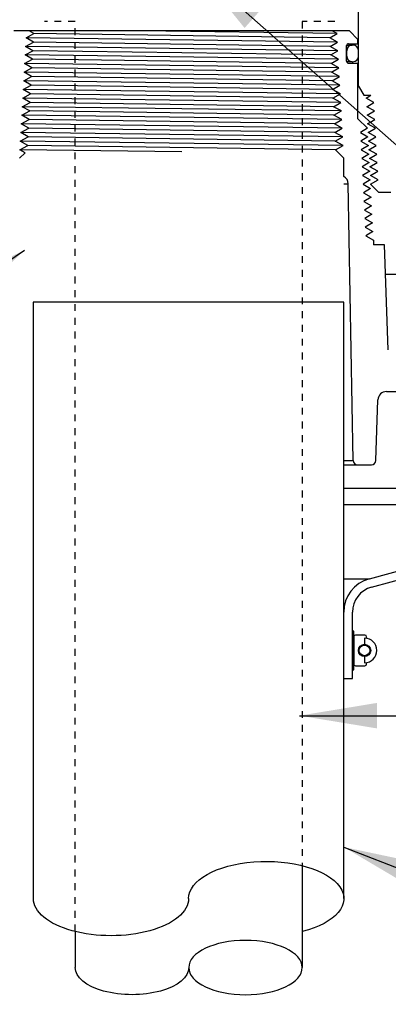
# Model space of a CAD drawing. Extents: x -1276 to 451, y 2026 to 3394.
# Tile 47 of 104: x -543.69 to -538.35, y 3161.76 to 3176.04. Entities that reach past the tile are written whole.
import ezdxf

# ---------------------------------------------------------------- set-up
doc = ezdxf.new("R2010")
doc.units = 0
doc.header["$MEASUREMENT"] = 0
doc.linetypes.add('HIDDEN5', pattern=[0.05, 0.025, -0.025])
for name, color, linetype in [('FILL-TUBE', 3, 'CONTINUOUS'), ('GALV-4', 4, 'CONTINUOUS'), ('SPILL-BUCKET', 1, 'CONTINUOUS'), ('TEXT', 3, 'CONTINUOUS')]:
    doc.layers.add(name, color=color, linetype=linetype)
doc.styles.add('SIMPLEX', font='simplex')
doc.dimstyles.new('DIM12', dxfattribs={"dimscale": 12, "dimtxt": 0.09375, "dimasz": 0.09375, "dimexe": 0.0625, "dimexo": 0.0625, "dimgap": 0.0625, "dimtad": 1, "dimdec": 4, "dimzin": 3, "dimdsep": 46, "dimlunit": 4, "dimtxsty": 'SIMPLEX', "dimcen": 0, "dimclrd": 3, "dimclre": 3, "dimclrt": 3, "dimadec": 0, "dimazin": 0, "dimtfac": 1, "dimtdec": 4, "dimtmove": 0, "dimatfit": 3, "dimfxl": 1, "dimfrac": 2, "dimtolj": 1, "dimtzin": 3, "dimarcsym": 0})

msp = doc.modelspace()

# ---------------------------------------------------------------- linework, layer by layer
at = {"layer": 'FILL-TUBE', "color": 3}
for p, q in [((-539.60007, 3163.76991), (-539.60007, 3162.29304)), ((-542.89115, 3162.81555), (-542.89115, 3162.29304))]:
    msp.add_line(p, q, dxfattribs=at)
at = {"layer": 'FILL-TUBE', "linetype": 'HIDDEN5'}
for points in [[(-542.89115, 3162.81555), (-542.89115, 3176.01197), (-543.33466, 3176.01197)], [(-539.13076, 3176.01197), (-539.60007, 3176.01197), (-539.60007, 3163.76991)]]:
    msp.add_lwpolyline(points, dxfattribs=at)
at = {"layer": 'FILL-TUBE', "color": 3, "extrusion": (0, 0, -1)}
msp.add_ellipse((-540.42215, 3162.29304), major_axis=(-0.82208, 0), ratio=0.47920074, dxfattribs=at)
msp.add_ellipse((-542.06631, 3162.29304), major_axis=(-0.82208, 0), ratio=0.47920074, start_param=3.14159265, end_param=6.28318531, dxfattribs=at)
at = {"layer": 'GALV-4', "linetype": 'Continuous'}
msp.add_lwpolyline([(-538.99873, 3163.29304), (-538.99873, 3171.9443), (-543.49873, 3171.9443), (-543.49873, 3163.29304)], dxfattribs=at)
at = {"layer": 'GALV-4', "linetype": 'Continuous', "extrusion": (0, 0, -1)}
for centre, major_axis, end_param in [((-540.1228, 3163.29304), (1.12406, 0), 7.37030734), ((-542.37092, 3163.29304), (-1.12406, 0), 6.28318531)]:
    msp.add_ellipse(centre, major_axis=major_axis, ratio=0.47920074, start_param=3.14159265, end_param=end_param, dxfattribs=at)
at = {"layer": 'SPILL-BUCKET', "color": 1, "linetype": 'Continuous'}
for p, q in [((-538.78638, 3175.07775), (-538.78638, 3176.28536)), ((-538.91779, 3175.87914), (-543.77647, 3175.87914)), ((-543.46288, 3175.87914), (-543.55546, 3175.87914)), ((-543.4895, 3175.83985), (-543.55546, 3175.87914)), ((-539.09648, 3175.83985), (-539.16671, 3175.87914)), ((-538.79287, 3175.75422), (-538.91779, 3175.87914)), ((-543.60821, 3175.65248), (-543.49612, 3175.71494)), ((-543.60126, 3175.7774), (-543.4895, 3175.83985)), ((-543.49612, 3175.71494), (-543.60126, 3175.7774)), ((-539.20145, 3175.7774), (-539.09648, 3175.83985)), ((-539.08952, 3175.71494), (-539.20145, 3175.7774)), ((-539.19483, 3175.65248), (-539.08952, 3175.71494)), ((-538.79287, 3175.69177), (-538.79287, 3175.75422)), ((-543.61517, 3175.52757), (-543.50274, 3175.59002)), ((-543.50274, 3175.59002), (-543.60821, 3175.65248)), ((-539.08256, 3175.59002), (-539.19483, 3175.65248)), ((-539.1882, 3175.52757), (-539.08256, 3175.59002)), ((-538.95651, 3175.59009), (-538.95727, 3175.59009)), ((-538.95726, 3175.43594), (-538.95726, 3175.66428)), ((-538.95662, 3175.67003), (-538.91211, 3175.67003)), ((-538.95626, 3175.59009), (-538.95651, 3175.59009)), ((-538.95626, 3175.51014), (-538.95626, 3175.59009)), ((-538.92978, 3175.69177), (-538.79287, 3175.69177)), ((-538.91211, 3175.67003), (-538.88528, 3175.67003)), ((-538.88528, 3175.67003), (-538.87632, 3175.67003)), ((-538.86632, 3175.67003), (-538.87632, 3175.67003)), ((-538.78638, 3175.51014), (-538.78638, 3175.59009)), ((-543.62213, 3175.40265), (-543.50936, 3175.46511)), ((-543.50936, 3175.46511), (-543.61517, 3175.52757)), ((-539.0756, 3175.46511), (-539.1882, 3175.52757)), ((-539.18158, 3175.40265), (-539.0756, 3175.46511)), ((-538.95726, 3175.51014), (-538.95651, 3175.51014)), ((-538.91214, 3175.43019), (-538.95668, 3175.43019)), ((-538.95651, 3175.51014), (-538.95626, 3175.51014)), ((-538.88529, 3175.43019), (-538.91214, 3175.43019)), ((-538.87632, 3175.43019), (-538.88529, 3175.43019)), ((-538.87632, 3175.43019), (-538.86632, 3175.43019)), ((-543.62909, 3175.27774), (-543.51598, 3175.3402)), ((-543.52261, 3175.21528), (-543.62909, 3175.27774)), ((-543.51598, 3175.3402), (-543.62213, 3175.40265)), ((-539.06865, 3175.3402), (-539.18158, 3175.40265)), ((-539.17496, 3175.27774), (-539.06865, 3175.3402)), ((-539.06169, 3175.21528), (-539.17496, 3175.27774)), ((-538.92978, 3175.40846), (-538.79287, 3175.40846)), ((-538.79287, 3174.60318), (-538.79287, 3175.40846)), ((-543.63604, 3175.15282), (-543.52261, 3175.21528)), ((-543.52923, 3175.09037), (-543.63604, 3175.15282)), ((-539.16834, 3175.15282), (-539.06169, 3175.21528)), ((-539.05473, 3175.09037), (-539.16834, 3175.15282)), ((-543.643, 3175.02791), (-543.52923, 3175.09037)), ((-543.53585, 3174.96545), (-543.643, 3175.02791)), ((-539.16172, 3175.02791), (-539.05473, 3175.09037)), ((-539.04778, 3174.96545), (-539.16172, 3175.02791)), ((-538.79286, 3175.07775), (-538.788, 3175.07775)), ((-538.788, 3175.07775), (-538.78638, 3175.07775)), ((-538.78638, 3175.07775), (-538.70831, 3174.94253)), ((-543.64996, 3174.90299), (-543.53585, 3174.96545)), ((-543.54247, 3174.84054), (-543.64996, 3174.90299)), ((-539.15509, 3174.90299), (-539.04778, 3174.96545)), ((-539.04082, 3174.84054), (-539.15509, 3174.90299)), ((-538.70831, 3174.94253), (-538.60723, 3174.94253)), ((-538.67361, 3174.90299), (-538.60723, 3174.94253)), ((-538.56191, 3174.84054), (-538.67361, 3174.90299)), ((-543.66387, 3174.65316), (-543.5491, 3174.71562)), ((-543.65692, 3174.77808), (-543.54247, 3174.84054)), ((-543.5491, 3174.71562), (-543.65692, 3174.77808)), ((-539.14847, 3174.77808), (-539.04082, 3174.84054)), ((-539.03386, 3174.71562), (-539.14847, 3174.77808)), ((-539.14185, 3174.65316), (-539.03386, 3174.71562)), ((-538.667, 3174.77808), (-538.56191, 3174.84054)), ((-538.55503, 3174.71562), (-538.667, 3174.77808)), ((-538.66038, 3174.65316), (-538.55503, 3174.71562)), ((-543.67083, 3174.52825), (-543.55572, 3174.59071)), ((-543.55572, 3174.59071), (-543.66387, 3174.65316)), ((-539.02691, 3174.59071), (-539.14185, 3174.65316)), ((-539.13523, 3174.52825), (-539.02691, 3174.59071)), ((-538.65549, 3174.46579), (-538.79287, 3174.60318)), ((-538.54814, 3174.59071), (-538.66038, 3174.65316)), ((-538.65377, 3174.52825), (-538.54814, 3174.59071)), ((-543.67779, 3174.40334), (-543.56234, 3174.46579)), ((-543.56234, 3174.46579), (-543.67083, 3174.52825)), ((-539.01995, 3174.46579), (-539.13523, 3174.52825)), ((-539.12861, 3174.40334), (-539.01995, 3174.46579)), ((-538.65549, 3174.46579), (-538.7571, 3174.40334)), ((-538.54126, 3174.46579), (-538.65377, 3174.52825)), ((-538.64715, 3174.40334), (-538.54126, 3174.46579)), ((-543.68474, 3174.27842), (-543.56896, 3174.34088)), ((-543.57559, 3174.21596), (-543.68474, 3174.27842)), ((-543.56896, 3174.34088), (-543.67779, 3174.40334)), ((-539.01299, 3174.34088), (-539.12861, 3174.40334)), ((-539.12198, 3174.27842), (-539.01299, 3174.34088)), ((-539.00603, 3174.21596), (-539.12198, 3174.27842)), ((-538.7571, 3174.40334), (-538.64894, 3174.34088)), ((-538.64894, 3174.34088), (-538.7508, 3174.27842)), ((-538.7508, 3174.27842), (-538.64239, 3174.21596)), ((-538.53437, 3174.34088), (-538.64715, 3174.40334)), ((-538.64054, 3174.27842), (-538.53437, 3174.34088)), ((-538.52749, 3174.21596), (-538.64054, 3174.27842)), ((-543.69137, 3174.15351), (-543.57559, 3174.21596)), ((-543.61687, 3174.11088), (-543.69137, 3174.15351)), ((-539.11632, 3174.15296), (-539.00603, 3174.21596)), ((-539.11632, 3174.15296), (-538.99558, 3174.03223)), ((-538.64239, 3174.21596), (-538.74451, 3174.15351)), ((-538.74451, 3174.15351), (-538.63585, 3174.09105)), ((-538.63392, 3174.15351), (-538.52749, 3174.21596)), ((-538.52061, 3174.09105), (-538.63392, 3174.15351)), ((-543.69552, 3174.03223), (-543.61687, 3174.11088)), ((-538.99873, 3173.7673), (-538.99873, 3174.03223)), ((-538.63585, 3174.09105), (-538.73822, 3174.02859)), ((-538.73822, 3174.02859), (-538.6293, 3173.96613)), ((-538.62731, 3174.02859), (-538.52061, 3174.09105)), ((-538.51372, 3173.96613), (-538.62731, 3174.02859)), ((-538.6293, 3173.96613), (-538.73193, 3173.90368)), ((-538.73193, 3173.90368), (-538.62275, 3173.84122)), ((-538.62069, 3173.90368), (-538.51372, 3173.96613)), ((-538.50684, 3173.84122), (-538.62069, 3173.90368)), ((-538.62275, 3173.84122), (-538.72564, 3173.77876)), ((-538.72564, 3173.77876), (-538.61621, 3173.71631)), ((-538.61621, 3173.71631), (-538.71935, 3173.65385)), ((-538.61407, 3173.77876), (-538.50684, 3173.84122)), ((-538.49996, 3173.71631), (-538.61407, 3173.77876)), ((-538.61095, 3173.65182), (-538.49996, 3173.71631)), ((-538.86333, 3169.64663), (-538.93337, 3173.65966)), ((-538.71935, 3173.65385), (-538.60966, 3173.59139)), ((-538.60966, 3173.59139), (-538.71305, 3173.52893)), ((-538.61095, 3173.65182), (-538.56781, 3173.60869)), ((-538.56781, 3173.60869), (-538.49636, 3173.53724)), ((-538.71305, 3173.52893), (-538.60311, 3173.46648)), ((-538.60311, 3173.46648), (-538.70676, 3173.40402)), ((-538.49636, 3173.53724), (-538.31468, 3173.53724)), ((-538.70676, 3173.40402), (-538.59657, 3173.34156)), ((-538.59657, 3173.34156), (-538.70047, 3173.2791)), ((-538.70047, 3173.2791), (-538.59002, 3173.21665)), ((-538.59002, 3173.21665), (-538.69418, 3173.15419)), ((-538.69418, 3173.15419), (-538.58347, 3173.09173)), ((-538.58347, 3173.09173), (-538.68789, 3173.02927)), ((-538.68789, 3173.02927), (-538.57693, 3172.96682)), ((-538.57693, 3172.96682), (-538.6816, 3172.90436)), ((-538.6816, 3172.90436), (-538.57038, 3172.8419)), ((-538.57038, 3172.8419), (-538.56753, 3172.78745)), ((-538.56753, 3172.78745), (-538.56753, 3172.77189)), ((-538.40702, 3172.77189), (-538.56753, 3172.77189)), ((-538.354, 3171.25343), (-538.40702, 3172.77189)), ((-538.37884, 3170.64704), (-536.31016, 3170.64704)), ((-538.53444, 3169.64554), (-538.50368, 3170.52649)), ((-538.80088, 3169.58526), (-538.59686, 3169.58526))]:
    msp.add_line(p, q, dxfattribs=at)
at = {"layer": 'SPILL-BUCKET', "color": 8}
for p, q in [((-539.09648, 3175.83985), (-541.92723, 3175.87914)), ((-539.08952, 3175.71494), (-543.60126, 3175.7774)), ((-539.19483, 3175.65248), (-543.49612, 3175.71494)), ((-539.20145, 3175.7774), (-543.4895, 3175.83985)), ((-539.08256, 3175.59002), (-543.60821, 3175.65248)), ((-539.1882, 3175.52757), (-543.50274, 3175.59002)), ((-539.0756, 3175.46511), (-543.61517, 3175.52757)), ((-539.18158, 3175.40265), (-543.50936, 3175.46511)), ((-539.06169, 3175.21528), (-543.62909, 3175.27774)), ((-539.06865, 3175.3402), (-543.62213, 3175.40265)), ((-539.17496, 3175.27774), (-543.51598, 3175.3402)), ((-539.05473, 3175.09037), (-543.63604, 3175.15282)), ((-539.16834, 3175.15282), (-543.52261, 3175.21528)), ((-539.04778, 3174.96545), (-543.643, 3175.02791)), ((-539.16172, 3175.02791), (-543.52923, 3175.09037)), ((-539.04082, 3174.84054), (-543.64996, 3174.90299)), ((-539.15509, 3174.90299), (-543.53585, 3174.96545)), ((-539.03386, 3174.71562), (-543.65692, 3174.77808)), ((-539.14847, 3174.77808), (-543.54247, 3174.84054)), ((-539.02691, 3174.59071), (-543.66387, 3174.65316)), ((-539.13523, 3174.52825), (-543.55572, 3174.59071)), ((-539.01995, 3174.46579), (-543.67083, 3174.52825)), ((-539.12861, 3174.40334), (-543.56234, 3174.46579)), ((-539.00603, 3174.21596), (-543.68474, 3174.27842)), ((-539.01299, 3174.34088), (-543.67779, 3174.40334)), ((-539.12198, 3174.27842), (-543.56896, 3174.34088)), ((-541.34713, 3174.12221), (-543.69137, 3174.15351)), ((-539.11689, 3174.15353), (-543.57559, 3174.21596))]:
    msp.add_line(p, q, dxfattribs=at)
at = {"layer": 'SPILL-BUCKET', "color": 8, "linetype": 'Continuous'}
msp.add_line((-539.14185, 3174.65316), (-543.5491, 3174.71562), dxfattribs=at)
at = {"layer": 'SPILL-BUCKET', "color": 7}
for p, q in [((-538.99873, 3173.65966), (-538.93337, 3173.65966)), ((-537.45979, 3172.34211), (-538.39206, 3172.34211)), ((-538.99873, 3169.64663), (-538.86333, 3169.64663)), ((-538.99873, 3169.58526), (-538.80088, 3169.58526)), ((-538.99873, 3169.24463), (-534.47682, 3169.24463)), ((-534.66199, 3169.00332), (-538.99873, 3169.00332)), ((-538.99873, 3167.93048), (-538.6284, 3167.93048))]:
    msp.add_line(p, q, dxfattribs=at)
at = {"layer": 'SPILL-BUCKET', "linetype": 'Continuous'}
for p, q in [((-538.62839, 3167.93048), (-534.66199, 3169.00332)), ((-538.59607, 3167.80982), (-534.62966, 3168.88266)), ((-538.99873, 3166.48625), (-538.99873, 3167.44785)), ((-538.87382, 3166.48625), (-538.87382, 3167.44785)), ((-538.99873, 3166.48625), (-538.87382, 3166.48625))]:
    msp.add_line(p, q, dxfattribs=at)
at = {"layer": 'SPILL-BUCKET', "color": 7, "linetype": 'Continuous'}
for p, q in [((-538.87382, 3166.61117), (-538.87382, 3167.17328)), ((-538.85383, 3167.17328), (-538.87382, 3167.17328)), ((-538.85383, 3166.61117), (-538.85383, 3167.17328)), ((-538.85383, 3167.0911), (-538.85383, 3166.69334)), ((-538.69208, 3167.11497), (-538.82996, 3167.11497)), ((-538.69791, 3167.07042), (-538.69791, 3166.98132)), ((-538.66821, 3167.0771), (-538.66821, 3167.0911)), ((-538.69791, 3166.80312), (-538.69791, 3166.71402)), ((-538.87382, 3166.61117), (-538.85383, 3166.61117)), ((-538.82996, 3166.66947), (-538.69208, 3166.66947)), ((-538.66821, 3166.69334), (-538.66821, 3166.70734))]:
    msp.add_line(p, q, dxfattribs=at)
for radius in [0.0891, 0.07722]:
    msp.add_circle((-538.69791, 3166.89222), radius, dxfattribs=at)
at = {"layer": 'SPILL-BUCKET', "color": 1, "linetype": 'Continuous'}
for centre, radius, start, end in [((-538.92978, 3175.66428), 0.02748, 90, 180), ((-538.87632, 3175.59009), 0.07995, 90, 180), ((-538.86632, 3175.59009), 0.07995, 0, 90), ((-538.92978, 3175.43594), 0.02748, 180, 270), ((-538.87632, 3175.51014), 0.07995, 180, 270), ((-538.86632, 3175.51014), 0.07995, 270, 0), ((-539.05827, 3173.65748), 0.12491, 1, 61.535395), ((-538.37884, 3170.52212), 0.12491, 90, 178), ((-538.80088, 3169.64772), 0.06246, 181, 270), ((-538.59686, 3169.64772), 0.06246, 270, 358)]:
    msp.add_arc(centre, radius, start, end, dxfattribs=at)
at = {"layer": 'SPILL-BUCKET', "linetype": 'Continuous'}
for radius, start in [(0.49966, 105), (0.37474, 104.999999)]:
    msp.add_arc((-538.49907, 3167.44785), radius, start, 180, dxfattribs=at)
at = {"layer": 'SPILL-BUCKET', "color": 7, "linetype": 'Continuous'}
for centre, radius, start, end in [((-538.82996, 3167.0911), 0.02387, 89.999959, 179.999959), ((-538.69791, 3166.89222), 0.1782, 269.999959, 89.999959), ((-538.69208, 3167.0911), 0.02387, 359.999959, 89.999959), ((-538.65707, 3167.0771), 0.01114, 179.999959, 257.544166), ((-538.65707, 3166.70734), 0.01114, 102.455752, 179.999959), ((-538.82996, 3166.69334), 0.02387, 179.999959, 269.999959), ((-538.69208, 3166.69334), 0.02387, 269.999959, 359.999959)]:
    msp.add_arc(centre, radius, start, end, dxfattribs=at)

# ---------------------------------------------------------------- leaders
at = {"layer": 'TEXT'}
for points in [[(-541.15498, 3176.80357), (-532.78926, 3169.39058), (-529.24873, 3169.39058)], [(-543.62533, 3172.6943), (-550.68626, 3167.91088), (-558.65831, 3167.91088)], [(-538.99873, 3164.04036), (-532.78926, 3161.62013), (-529.24873, 3161.62013)]]:
    msp.add_leader(points, dimstyle='DIM12', dxfattribs=at)
msp.add_leader([(-539.6416, 3165.94577), (-529.24873, 3165.94577)], dimstyle='DIM12', override={"dimgap": 0.0625, "dimtad": 0}, dxfattribs=at)

doc.saveas('drawing.dxf')
